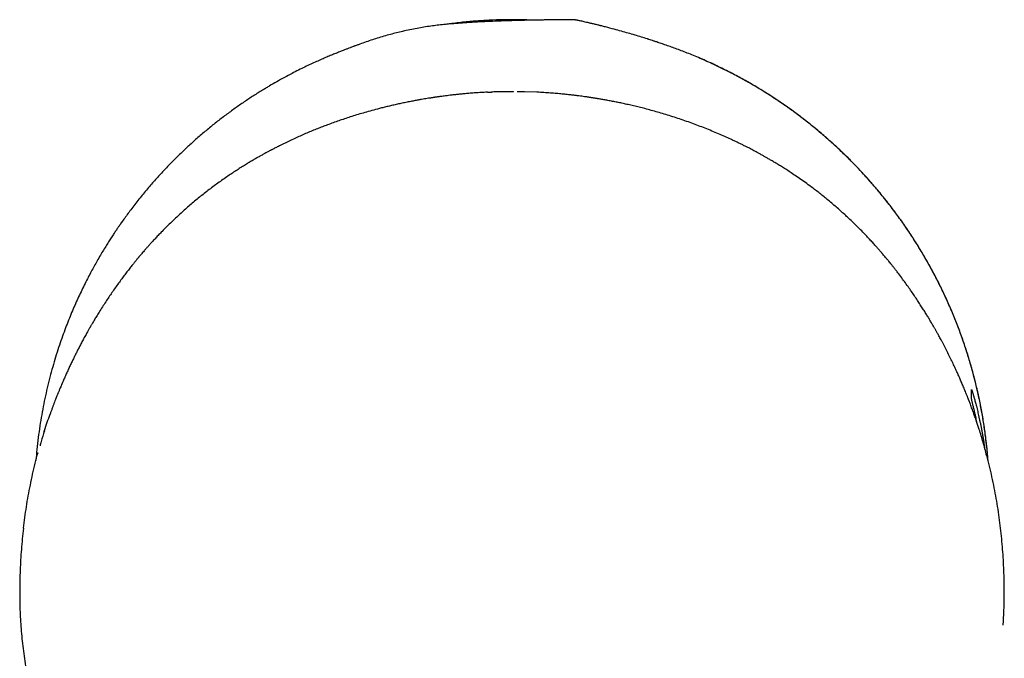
# Model space of a CAD drawing. Header units: millimetres. Extents: x 8 to 738, y 5 to 761.
# Tile 3 of 77: x 301 to 351, y 269 to 301. Entities that reach past the tile are written whole.
import ezdxf

# ---------------------------------------------------------------- set-up
doc = ezdxf.new("R2010")
doc.units = ezdxf.units.MM

msp = doc.modelspace()

# ---------------------------------------------------------------- linework, layer by layer
at = {"color": 7, "linetype": 'Continuous', "lineweight": 30}
for p, q in [((327.462, 297.753), (326.827, 297.771)), ((349.392, 282.751), (349.394, 282.754)), ((349.392, 282.301), (349.392, 282.751)), ((349.781, 280.742), (349.638, 281.148)), ((301.357, 272.108), (301.369, 271.647)), ((351.039, 271.92), (351.041, 271.956)), ((351.026, 271.495), (351.027, 271.54))]:
    msp.add_line(p, q, dxfattribs=at)
at = {"color": 7, "linetype": 'Continuous', "lineweight": 30, "flags": 128}
msp.add_lwpolyline([(326.278, 297.779), (326.278, 297.784), (326.278, 297.787)], dxfattribs=at)
at = {"color": 7, "linetype": 'Continuous', "lineweight": 30}
for points, knots in [([(350.226, 279.19), (350.219, 279.287), (350.195, 279.616), (350.133, 280.171), (350.043, 280.851), (349.934, 281.515), (349.81, 282.165), (349.671, 282.798), (349.517, 283.42), (349.348, 284.033), (349.165, 284.637), (348.967, 285.232), (348.756, 285.813), (348.534, 286.381), (348.302, 286.932), (348.062, 287.467), (347.813, 287.984), (347.557, 288.489), (347.28, 289.002), (346.983, 289.523), (346.664, 290.049), (346.338, 290.558), (346.006, 291.05), (345.669, 291.523), (345.33, 291.976), (344.99, 292.411), (344.646, 292.829), (344.299, 293.232), (343.951, 293.62), (343.601, 293.993), (343.251, 294.351), (342.914, 294.681), (342.592, 294.984), (342.297, 295.253), (342.065, 295.458), (341.931, 295.574), (341.883, 295.615), (341.869, 295.626), (341.856, 295.638), (341.843, 295.649), (341.83, 295.66), (341.816, 295.671), (341.655, 295.809), (341.345, 296.065), (340.885, 296.427), (340.43, 296.768), (339.98, 297.089), (339.537, 297.39), (339.101, 297.673), (338.659, 297.946), (338.214, 298.209), (337.765, 298.461), (337.328, 298.694), (336.905, 298.909), (336.507, 299.102), (336.134, 299.274), (335.787, 299.428), (335.452, 299.57), (335.13, 299.701), (334.823, 299.821), (334.531, 299.931), (334.253, 300.033), (333.989, 300.127), (333.74, 300.213), (333.532, 300.283), (333.363, 300.339), (333.232, 300.381), (333.145, 300.409), (333.098, 300.424), (333.084, 300.429), (333.07, 300.433), (333.055, 300.438), (333.042, 300.442), (332.933, 300.477), (332.722, 300.542), (332.404, 300.639), (332.067, 300.737), (331.718, 300.836), (331.334, 300.941), (331.003, 301.028), (330.782, 301.085), (330.698, 301.106), (330.668, 301.113), (330.639, 301.12), (330.599, 301.13), (330.505, 301.153), (330.364, 301.188), (330.192, 301.229), (330.04, 301.265), (329.907, 301.295), (329.792, 301.321), (329.692, 301.344), (329.606, 301.362), (329.534, 301.378), (329.476, 301.39), (329.432, 301.399), (329.398, 301.407), (329.374, 301.411), (329.36, 301.415), (329.349, 301.415), (329.333, 301.415), (329.302, 301.415), (329.256, 301.415), (329.192, 301.414), (329.109, 301.414), (329.009, 301.414), (328.891, 301.413), (328.756, 301.412), (328.601, 301.411), (328.428, 301.409), (328.297, 301.407), (328.216, 301.406), (328.189, 301.406), (328.162, 301.406), (328.134, 301.405), (328.11, 301.405), (328.06, 301.404), (327.949, 301.403), (327.769, 301.4), (327.49, 301.396), (327.144, 301.389), (326.729, 301.38), (326.303, 301.368), (325.872, 301.355), (325.44, 301.34), (325.029, 301.323), (324.642, 301.305), (324.281, 301.286), (324.014, 301.27), (323.844, 301.259), (323.766, 301.254), (323.689, 301.248), (323.605, 301.242), (323.509, 301.235), (323.401, 301.227), (323.314, 301.22), (323.252, 301.215), (323.219, 301.212), (323.185, 301.209), (323.15, 301.206), (323.115, 301.203), (322.984, 301.191), (322.756, 301.169), (322.429, 301.133), (322.096, 301.09), (321.755, 301.039), (321.404, 300.98), (321.043, 300.91), (320.698, 300.834), (320.369, 300.755), (320.057, 300.672), (319.731, 300.58), (319.404, 300.48), (319.076, 300.374), (318.76, 300.266), (318.503, 300.175), (318.349, 300.118), (318.291, 300.097), (318.273, 300.09), (318.254, 300.083), (318.236, 300.076), (318.217, 300.069), (318.169, 300.052), (318.087, 300.021), (317.964, 299.974), (317.824, 299.92), (317.666, 299.858), (317.49, 299.789), (317.295, 299.71), (317.081, 299.623), (316.848, 299.526), (316.596, 299.418), (316.326, 299.299), (316.04, 299.169), (315.739, 299.026), (315.423, 298.87), (315.08, 298.696), (314.712, 298.5), (314.333, 298.29), (314.028, 298.114), (313.848, 298.006), (313.779, 297.965), (313.758, 297.952), (313.736, 297.939), (313.715, 297.926), (313.693, 297.913), (313.524, 297.81), (313.206, 297.612), (312.742, 297.307), (312.276, 296.985), (311.808, 296.646), (311.34, 296.289), (310.872, 295.913), (310.405, 295.519), (309.957, 295.12), (309.527, 294.718), (309.116, 294.315), (308.708, 293.895), (308.305, 293.459), (307.893, 292.99), (307.475, 292.488), (307.069, 291.972), (306.757, 291.553), (306.563, 291.281), (306.484, 291.17), (306.455, 291.129), (306.446, 291.116), (306.437, 291.103), (306.428, 291.09), (306.419, 291.077), (306.386, 291.029), (306.323, 290.938), (306.228, 290.797), (306.12, 290.637), (306, 290.454), (305.87, 290.253), (305.73, 290.03), (305.582, 289.788), (305.424, 289.524), (305.268, 289.254), (305.113, 288.979), (304.962, 288.703), (304.807, 288.409), (304.648, 288.098), (304.487, 287.77), (304.327, 287.431), (304.169, 287.082), (304.013, 286.724), (303.858, 286.349), (303.704, 285.958), (303.548, 285.542), (303.392, 285.099), (303.238, 284.63), (303.088, 284.141), (302.944, 283.633), (302.807, 283.105), (302.681, 282.57), (302.566, 282.027), (302.463, 281.477), (302.37, 280.91), (302.289, 280.326), (302.224, 279.745), (302.186, 279.357), (302.174, 279.17), (302.174, 279.17)], [0, 0, 0, 0, 0.004088, 0.013728, 0.023249, 0.032652, 0.041773, 0.05078, 0.059672, 0.068451, 0.077272, 0.085975, 0.094559, 0.103026, 0.111375, 0.11946, 0.12743, 0.135287, 0.14303, 0.15172, 0.160263, 0.168657, 0.176904, 0.185002, 0.192811, 0.200477, 0.208, 0.215381, 0.222618, 0.229713, 0.236664, 0.243473, 0.249347, 0.255109, 0.260089, 0.262253, 0.262495, 0.262737, 0.262978, 0.263219, 0.26346, 0.263701, 0.263942, 0.272297, 0.280424, 0.288323, 0.295995, 0.303438, 0.310653, 0.317641, 0.325064, 0.332211, 0.339082, 0.345677, 0.351996, 0.357501, 0.362779, 0.367829, 0.372649, 0.377231, 0.381566, 0.385649, 0.389575, 0.393231, 0.396618, 0.398708, 0.400682, 0.402325, 0.402533, 0.402741, 0.402946, 0.403151, 0.403353, 0.403555, 0.407901, 0.412542, 0.417427, 0.42249, 0.427654, 0.434011, 0.436755, 0.437181, 0.437606, 0.438028, 0.438449, 0.439304, 0.442051, 0.444499, 0.446663, 0.448555, 0.450192, 0.451589, 0.452838, 0.453853, 0.454659, 0.455275, 0.455742, 0.456094, 0.45629, 0.456343, 0.456563, 0.456977, 0.4576, 0.45849, 0.459637, 0.461053, 0.462667, 0.464543, 0.46669, 0.46911, 0.471766, 0.472134, 0.472506, 0.472883, 0.473265, 0.473651, 0.473912, 0.475325, 0.478295, 0.481388, 0.486949, 0.492738, 0.498676, 0.50469, 0.510711, 0.516675, 0.521829, 0.526855, 0.53172, 0.532973, 0.533932, 0.534999, 0.536178, 0.537465, 0.539003, 0.540667, 0.541123, 0.541587, 0.54206, 0.542541, 0.54303, 0.543527, 0.548015, 0.552579, 0.557238, 0.562013, 0.566934, 0.572035, 0.57736, 0.581644, 0.586117, 0.59081, 0.595754, 0.600341, 0.605179, 0.609665, 0.611713, 0.611985, 0.612258, 0.612531, 0.612805, 0.61308, 0.613356, 0.614925, 0.616744, 0.618825, 0.621179, 0.623821, 0.626714, 0.62992, 0.633446, 0.637232, 0.641345, 0.645716, 0.650347, 0.655237, 0.660386, 0.66635, 0.672627, 0.678411, 0.681033, 0.68138, 0.681727, 0.682076, 0.682425, 0.682775, 0.683126, 0.690681, 0.698392, 0.706257, 0.714277, 0.722453, 0.730783, 0.739268, 0.747908, 0.755782, 0.763779, 0.771902, 0.780148, 0.788519, 0.797871, 0.807374, 0.815861, 0.819632, 0.821298, 0.821517, 0.821736, 0.821954, 0.822173, 0.822392, 0.822611, 0.824633, 0.826989, 0.829679, 0.832704, 0.836062, 0.839686, 0.843633, 0.847902, 0.852493, 0.856641, 0.861022, 0.865634, 0.870479, 0.875555, 0.880864, 0.886082, 0.891506, 0.897137, 0.902974, 0.909018, 0.915652, 0.922519, 0.929619, 0.93695, 0.944513, 0.952309, 0.959872, 0.967641, 0.975616, 0.983798, 0.992185, 0.99999, 1, 1, 1, 1]), ([(327.245, 301.391), (327.052, 301.398), (326.62, 301.415), (325.948, 301.416), (325.232, 301.398), (324.514, 301.358), (323.796, 301.295), (323.254, 301.235), (322.951, 301.19), (322.888, 301.181)], [0, 0, 0, 0, 0.132994, 0.296802, 0.460842, 0.625259, 0.790199, 0.955808, 1, 1, 1, 1]), ([(350.224, 279.195), (350.217, 279.299), (350.192, 279.642), (350.127, 280.221), (350.031, 280.932), (349.913, 281.639), (349.774, 282.344), (349.613, 283.045), (349.433, 283.741), (349.231, 284.43), (349.01, 285.112), (348.768, 285.787), (348.506, 286.455), (348.223, 287.116), (347.921, 287.769), (347.599, 288.412), (347.259, 289.045), (346.901, 289.666), (346.524, 290.277), (346.13, 290.876), (345.716, 291.463), (345.284, 292.04), (344.835, 292.605), (344.369, 293.156), (343.888, 293.692), (343.39, 294.214), (342.878, 294.72), (342.35, 295.211), (341.807, 295.685), (341.252, 296.143), (340.686, 296.583), (340.107, 297.005), (339.515, 297.409), (338.912, 297.796), (338.296, 298.165), (337.669, 298.516), (337.031, 298.849), (336.383, 299.161), (335.943, 299.364), (335.716, 299.457), (335.71, 299.459)], [0, 0, 0, 0, 0.0119534, 0.0393327, 0.0666992, 0.094077, 0.1214902, 0.148963, 0.176397, 0.2037813, 0.2311403, 0.2584988, 0.2858813, 0.3133122, 0.340816, 0.3682725, 0.3956717, 0.423038, 0.4503957, 0.4777695, 0.5051838, 0.532663, 0.5602688, 0.5878075, 0.6153038, 0.6427822, 0.6702675, 0.6977844, 0.7253576, 0.7527741, 0.7801378, 0.8074731, 0.8348042, 0.8621558, 0.8895521, 0.9170175, 0.9444849, 0.9719043, 0.9993, 1, 1, 1, 1]), ([(324.967, 297.758), (324.936, 297.757), (324.804, 297.751), (324.577, 297.737), (324.294, 297.718), (324.03, 297.698), (323.785, 297.676), (323.56, 297.654), (323.354, 297.633), (323.168, 297.612), (323.001, 297.592), (322.853, 297.574), (322.725, 297.557), (322.615, 297.542), (322.523, 297.53), (322.446, 297.519), (322.381, 297.509), (322.331, 297.502), (322.287, 297.496), (322.241, 297.489), (322.185, 297.48), (322.117, 297.47), (322.029, 297.456), (321.918, 297.438), (321.781, 297.416), (321.626, 297.389), (321.452, 297.358), (321.251, 297.321), (321.025, 297.278), (320.782, 297.229), (320.539, 297.177), (320.301, 297.125), (320.069, 297.071), (319.843, 297.017), (319.623, 296.963), (319.355, 296.893), (319.043, 296.809), (318.692, 296.709), (318.359, 296.61), (318.045, 296.511), (317.747, 296.413), (317.46, 296.316), (317.176, 296.215), (316.901, 296.114), (316.635, 296.013), (316.378, 295.913), (316.117, 295.806), (315.85, 295.695), (315.579, 295.577), (315.303, 295.454), (315.025, 295.325), (314.789, 295.212), (314.604, 295.122), (314.474, 295.057), (314.361, 295), (314.265, 294.95), (314.185, 294.909), (314.125, 294.878), (314.082, 294.855), (314.048, 294.837), (314.01, 294.818), (313.963, 294.793), (313.906, 294.762), (313.824, 294.718), (313.716, 294.659), (313.58, 294.584), (313.429, 294.499), (313.264, 294.404), (313.083, 294.299), (312.892, 294.185), (312.692, 294.063), (312.484, 293.933), (312.264, 293.791), (312.035, 293.641), (311.708, 293.419), (311.291, 293.124), (310.791, 292.748), (310.303, 292.358), (309.835, 291.962), (309.386, 291.56), (308.956, 291.154), (308.623, 290.821), (308.38, 290.57), (308.225, 290.407), (308.081, 290.252), (307.951, 290.108), (307.834, 289.978), (307.73, 289.861), (307.64, 289.757), (307.562, 289.667), (307.497, 289.591), (307.444, 289.529), (307.403, 289.481), (307.375, 289.447), (307.353, 289.421), (307.329, 289.391), (307.293, 289.349), (307.249, 289.295), (307.197, 289.232), (307.144, 289.166), (307.06, 289.062), (306.945, 288.918), (306.799, 288.732), (306.65, 288.537), (306.498, 288.333), (306.34, 288.118), (306.175, 287.888), (306.012, 287.653), (305.85, 287.415), (305.69, 287.175), (305.527, 286.922), (305.395, 286.712), (305.295, 286.552), (305.231, 286.447), (305.173, 286.35), (305.12, 286.262), (305.07, 286.177), (305.023, 286.099), (304.982, 286.027), (304.949, 285.971), (304.925, 285.929), (304.906, 285.896), (304.886, 285.862), (304.861, 285.817), (304.829, 285.761), (304.79, 285.693), (304.748, 285.617), (304.677, 285.49), (304.583, 285.319), (304.472, 285.112), (304.371, 284.92), (304.279, 284.74), (304.191, 284.566), (304.104, 284.39), (304.015, 284.208), (303.922, 284.014), (303.825, 283.808), (303.745, 283.632), (303.681, 283.489), (303.634, 283.384), (303.587, 283.277), (303.539, 283.167), (303.491, 283.056), (303.445, 282.948), (303.405, 282.851), (303.369, 282.766), (303.34, 282.693), (303.314, 282.631), (303.293, 282.579), (303.276, 282.536), (303.256, 282.487), (303.23, 282.423), (303.197, 282.338), (303.156, 282.235), (303.109, 282.113), (303.057, 281.977), (303.005, 281.837), (302.953, 281.693), (302.912, 281.582), (302.89, 281.52), (302.885, 281.505)], [0, 0, 0, 0, 0.003047, 0.012941, 0.022212, 0.03086, 0.038885, 0.046286, 0.053063, 0.059216, 0.064745, 0.06965, 0.073932, 0.07759, 0.080628, 0.083285, 0.085477, 0.087204, 0.08851, 0.090033, 0.091982, 0.094356, 0.097155, 0.10128, 0.106077, 0.111549, 0.117696, 0.124517, 0.132928, 0.141772, 0.150433, 0.158904, 0.167185, 0.175275, 0.183176, 0.190886, 0.204178, 0.216862, 0.228936, 0.2404, 0.251253, 0.26154, 0.271914, 0.282587, 0.291877, 0.301382, 0.311103, 0.321039, 0.331191, 0.341558, 0.352141, 0.362781, 0.368386, 0.373352, 0.377681, 0.381372, 0.384425, 0.38684, 0.38829, 0.389387, 0.390726, 0.392508, 0.394728, 0.397236, 0.401739, 0.406794, 0.412405, 0.418575, 0.425307, 0.432601, 0.439996, 0.447893, 0.456293, 0.465174, 0.474174, 0.494224, 0.51423, 0.534199, 0.55414, 0.573076, 0.592006, 0.610942, 0.618385, 0.62575, 0.632587, 0.638823, 0.644459, 0.649496, 0.653934, 0.657774, 0.661016, 0.66366, 0.665709, 0.667163, 0.667928, 0.669193, 0.671056, 0.673518, 0.676359, 0.67925, 0.682189, 0.690001, 0.698135, 0.706592, 0.715376, 0.724652, 0.734527, 0.745003, 0.754665, 0.76479, 0.77538, 0.786436, 0.790989, 0.795386, 0.799401, 0.803036, 0.806288, 0.809817, 0.812749, 0.815083, 0.816819, 0.81786, 0.819239, 0.821095, 0.823429, 0.826241, 0.829518, 0.832906, 0.842002, 0.850773, 0.858328, 0.865623, 0.872657, 0.879565, 0.886898, 0.894712, 0.90301, 0.911792, 0.915894, 0.920093, 0.924391, 0.928788, 0.933282, 0.93767, 0.941608, 0.944912, 0.947809, 0.9503, 0.952385, 0.954062, 0.955552, 0.958404, 0.961903, 0.966051, 0.971216, 0.977013, 0.983319, 0.990166, 0.99758, 1, 1, 1, 1]), ([(324.967, 297.757), (325.016, 297.76), (325.099, 297.767), (325.181, 297.767), (325.214, 297.768)], [0, 0, 0, 0, 0.598312, 1, 1, 1, 1]), ([(326.278, 297.779), (326.089, 297.781), (325.712, 297.785), (325.335, 297.773), (325.147, 297.767)], [0, 0, 0, 0, 0.500746, 1, 1, 1, 1]), ([(326.836, 297.78), (326.743, 297.782), (326.62, 297.784), (326.497, 297.782), (326.467, 297.782)], [0, 0, 0, 0, 0.755144, 1, 1, 1, 1]), ([(349.644, 281.15), (349.631, 281.188), (349.595, 281.295), (349.537, 281.46), (349.476, 281.631), (349.425, 281.771), (349.379, 281.895), (349.339, 282.003), (349.304, 282.095), (349.277, 282.166), (349.257, 282.217), (349.243, 282.253), (349.231, 282.283), (349.219, 282.314), (349.203, 282.354), (349.181, 282.411), (349.134, 282.528), (349.064, 282.703), (348.973, 282.921), (348.884, 283.132), (348.795, 283.336), (348.701, 283.548), (348.599, 283.771), (348.488, 284.01), (348.367, 284.263), (348.235, 284.532), (348.119, 284.76), (348.025, 284.943), (347.957, 285.073), (347.891, 285.196), (347.831, 285.308), (347.776, 285.409), (347.727, 285.498), (347.684, 285.576), (347.646, 285.644), (347.614, 285.701), (347.585, 285.752), (347.556, 285.804), (347.524, 285.86), (347.471, 285.952), (347.396, 286.081), (347.299, 286.246), (347.196, 286.418), (347.087, 286.597), (346.969, 286.786), (346.841, 286.987), (346.703, 287.199), (346.556, 287.421), (346.399, 287.652), (346.232, 287.891), (346.055, 288.139), (345.868, 288.393), (345.701, 288.614), (345.563, 288.793), (345.46, 288.924), (345.369, 289.039), (345.289, 289.137), (345.222, 289.221), (345.165, 289.29), (345.11, 289.356), (345.054, 289.424), (344.989, 289.501), (344.913, 289.591), (344.822, 289.698), (344.713, 289.823), (344.586, 289.967), (344.441, 290.128), (344.278, 290.305), (344.098, 290.498), (343.899, 290.705), (343.681, 290.925), (343.444, 291.159), (343.212, 291.38), (342.99, 291.586), (342.781, 291.775), (342.562, 291.967), (342.338, 292.159), (342.115, 292.344), (341.897, 292.521), (341.684, 292.69), (341.439, 292.879), (341.164, 293.084), (340.862, 293.301), (340.575, 293.5), (340.313, 293.677), (340.075, 293.832), (339.86, 293.969), (339.659, 294.093), (339.472, 294.206), (339.3, 294.309), (339.143, 294.4), (339, 294.482), (338.883, 294.548), (338.786, 294.602), (338.708, 294.645), (338.636, 294.684), (338.566, 294.722), (338.491, 294.763), (338.402, 294.81), (338.298, 294.865), (338.175, 294.929), (338.036, 295), (337.886, 295.076), (337.73, 295.153), (337.572, 295.23), (337.409, 295.307), (337.198, 295.406), (336.934, 295.525), (336.617, 295.664), (336.288, 295.802), (335.956, 295.936), (335.619, 296.066), (335.276, 296.194), (334.928, 296.317), (334.575, 296.436), (334.229, 296.548), (333.889, 296.652), (333.556, 296.75), (333.23, 296.841), (332.919, 296.924), (332.624, 296.999), (332.344, 297.066), (332.072, 297.129), (331.813, 297.186), (331.57, 297.237), (331.333, 297.285), (331.105, 297.328), (330.887, 297.368), (330.723, 297.397), (330.607, 297.416), (330.533, 297.429), (330.463, 297.44), (330.397, 297.451), (330.337, 297.46), (330.288, 297.468), (330.254, 297.473), (330.228, 297.477), (330.202, 297.481), (330.163, 297.487), (330.112, 297.495), (330.047, 297.504), (329.962, 297.517), (329.855, 297.532), (329.725, 297.55), (329.575, 297.57), (329.406, 297.591), (329.209, 297.614), (328.982, 297.639), (328.724, 297.666), (328.442, 297.691), (328.135, 297.716), (327.806, 297.738), (327.579, 297.752), (327.462, 297.757), (327.462, 297.757)], [0, 0, 0, 0, 0.004963, 0.013842, 0.020303, 0.026094, 0.031217, 0.035674, 0.039467, 0.042596, 0.044355, 0.045804, 0.046944, 0.047968, 0.049566, 0.0518, 0.054669, 0.063582, 0.072495, 0.080452, 0.088411, 0.096533, 0.10529, 0.114711, 0.124792, 0.135533, 0.14693, 0.15226, 0.157669, 0.162708, 0.167274, 0.171368, 0.17499, 0.178141, 0.180963, 0.183258, 0.185175, 0.187263, 0.189574, 0.19208, 0.198446, 0.205444, 0.212226, 0.219511, 0.227295, 0.235507, 0.244294, 0.253491, 0.263099, 0.273116, 0.283542, 0.294377, 0.305522, 0.311891, 0.317551, 0.322501, 0.326742, 0.330427, 0.333337, 0.335788, 0.338922, 0.342023, 0.345759, 0.35023, 0.355545, 0.361632, 0.368495, 0.376135, 0.384556, 0.393588, 0.403375, 0.41392, 0.425223, 0.433743, 0.442649, 0.451943, 0.461385, 0.470548, 0.479422, 0.488008, 0.496306, 0.508764, 0.520509, 0.531544, 0.541869, 0.550489, 0.558547, 0.566043, 0.572982, 0.579367, 0.585202, 0.590494, 0.595275, 0.598413, 0.601329, 0.604024, 0.606499, 0.609212, 0.612548, 0.616508, 0.621091, 0.626547, 0.632314, 0.638247, 0.64435, 0.650624, 0.657072, 0.669023, 0.681544, 0.694642, 0.708253, 0.721637, 0.734601, 0.748274, 0.761465, 0.774184, 0.786442, 0.798252, 0.809626, 0.820579, 0.830265, 0.839625, 0.848657, 0.857208, 0.865238, 0.872749, 0.880655, 0.887894, 0.894471, 0.897088, 0.899584, 0.90196, 0.904217, 0.906342, 0.908075, 0.909318, 0.909851, 0.910685, 0.911951, 0.91365, 0.915781, 0.918346, 0.921994, 0.926265, 0.931158, 0.936675, 0.942813, 0.950426, 0.958819, 0.96799, 0.977939, 0.988665, 0.999954, 1, 1, 1, 1]), ([(349.701, 280.969), (349.696, 280.993), (349.679, 281.069), (349.652, 281.189), (349.621, 281.328), (349.591, 281.456), (349.563, 281.576), (349.536, 281.688), (349.511, 281.792), (349.487, 281.887), (349.466, 281.975), (349.447, 282.052), (349.43, 282.126), (349.414, 282.192), (349.402, 282.247), (349.394, 282.285), (349.393, 282.296), (349.392, 282.301)], [0, 0, 0, 0, 0.029414, 0.093603, 0.157792, 0.2202, 0.282609, 0.345466, 0.408324, 0.472624, 0.536924, 0.601735, 0.666546, 0.749202, 0.832135, 0.915922, 1, 1, 1, 1]), ([(349.394, 282.755), (349.395, 282.753), (349.397, 282.751), (349.404, 282.735), (349.413, 282.711), (349.424, 282.677), (349.439, 282.633), (349.455, 282.58), (349.474, 282.518), (349.495, 282.448), (349.517, 282.37), (349.542, 282.283), (349.568, 282.187), (349.596, 282.083), (349.625, 281.969), (349.656, 281.847), (349.688, 281.717), (349.72, 281.58), (349.753, 281.436), (349.787, 281.284), (349.821, 281.124), (349.856, 280.956), (349.89, 280.78), (349.925, 280.598), (349.958, 280.409), (349.991, 280.216), (350.023, 280.017), (350.044, 279.881), (350.054, 279.81), (350.055, 279.809)], [0, 0, 0, 0, 0.037363, 0.074993, 0.112623, 0.151091, 0.189559, 0.228313, 0.267067, 0.304428, 0.341789, 0.379403, 0.417017, 0.455414, 0.493812, 0.532475, 0.571138, 0.609354, 0.647571, 0.686043, 0.724515, 0.763788, 0.803061, 0.842611, 0.882161, 0.921153, 0.960146, 0.999413, 1, 1, 1, 1]), ([(302.582, 280.599), (302.591, 280.631), (302.681, 280.936), (302.792, 281.235), (302.891, 281.503)], [0, 0, 0, 0, 0.1024505, 1, 1, 1, 1]), ([(302.6, 280.662), (302.543, 280.483), (302.466, 280.237), (302.399, 279.987), (302.381, 279.919)], [0, 0, 0, 0, 0.7267492, 1, 1, 1, 1]), ([(350.156, 279.433), (350.098, 279.654), (349.984, 280.093), (349.848, 280.527), (349.78, 280.744)], [0, 0, 0, 0, 0.500923, 1, 1, 1, 1]), ([(301.544, 275.757), (301.566, 275.937), (301.611, 276.297), (301.692, 276.841), (301.785, 277.386), (301.889, 277.933), (302.006, 278.482), (302.135, 279.031), (302.232, 279.396), (302.28, 279.579)], [0, 0, 0, 0, 0.141977, 0.284146, 0.426563, 0.569289, 0.71239, 0.855936, 1, 1, 1, 1]), ([(350.875, 275.626), (350.853, 275.806), (350.811, 276.166), (350.732, 276.709), (350.643, 277.253), (350.542, 277.798), (350.429, 278.343), (350.304, 278.889), (350.211, 279.251), (350.164, 279.432)], [0, 0, 0, 0, 0.142618, 0.28522, 0.427861, 0.570599, 0.713492, 0.856604, 1, 1, 1, 1]), ([(301.544, 275.758), (301.523, 275.579), (301.483, 275.221), (301.437, 274.689), (301.4, 274.161), (301.374, 273.638), (301.358, 273.121), (301.352, 272.61), (301.356, 272.276), (301.357, 272.108)], [0, 0, 0, 0, 0.14291, 0.285723, 0.428487, 0.571249, 0.714058, 0.856959, 1, 1, 1, 1]), ([(351.041, 271.956), (351.044, 272.125), (351.05, 272.463), (351.046, 272.979), (351.033, 273.499), (351.01, 274.025), (350.976, 274.555), (350.932, 275.089), (350.894, 275.448), (350.875, 275.627)], [0, 0, 0, 0, 0.143752, 0.287107, 0.430113, 0.572835, 0.715353, 0.857727, 1, 1, 1, 1]), ([(351.025, 271.489), (351.028, 271.566), (351.034, 271.719), (351.038, 271.873), (351.04, 271.95)], [0, 0, 0, 0, 0.500153, 1, 1, 1, 1]), ([(301.369, 271.647), (301.376, 271.486), (301.389, 271.166), (301.423, 270.677), (301.468, 270.183), (301.524, 269.684), (301.591, 269.181), (301.67, 268.674), (301.762, 268.165), (301.865, 267.654), (301.981, 267.141), (302.082, 266.726), (302.15, 266.484), (302.169, 266.412)], [0, 0, 0, 0, 0.0961083, 0.1920789, 0.2879544, 0.3837764, 0.4795874, 0.5754249, 0.6713228, 0.7673145, 0.863433, 0.9597138, 1, 1, 1, 1]), ([(350.99, 270.87), (350.993, 270.916), (351.01, 271.127), (351.019, 271.333), (351.026, 271.495)], [0, 0, 0, 0, 0.2173328, 1, 1, 1, 1])]:
    msp.add_open_spline(points, degree=3, knots=knots, dxfattribs=at)

doc.saveas('drawing.dxf')
